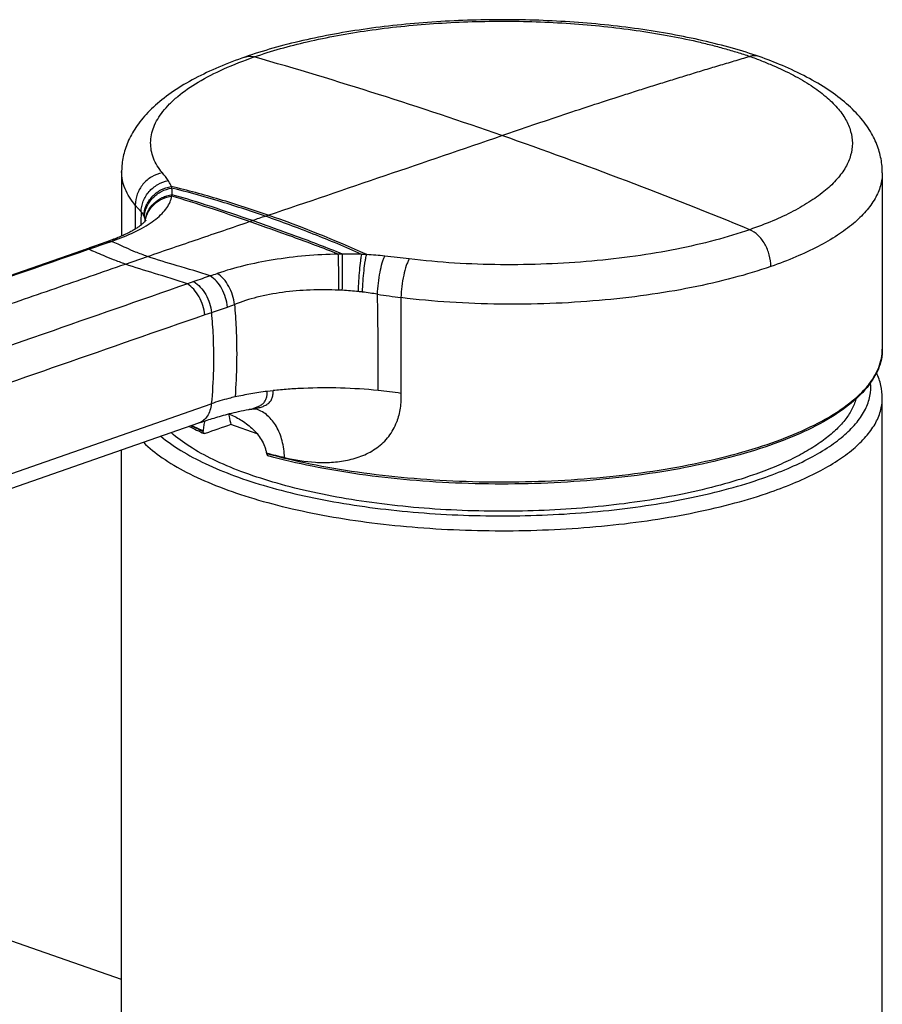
# Model space of a CAD drawing. Header units: millimetres. Extents: x 139 to 270, y -14 to 239.
# Tile 4 of 36: x 155.37 to 160.59, y 77.05 to 83. Entities that reach past the tile are written whole.
import ezdxf

# ---------------------------------------------------------------- set-up
doc = ezdxf.new("R2010")
doc.units = ezdxf.units.MM
doc.header["$LTSCALE"] = 23.1
doc.layers.get('0').update_dxf_attribs({"linetype": 'CONTINUOUS'})

msp = doc.modelspace()

# ---------------------------------------------------------------- linework, layer by layer
at = {"color": 7, "linetype": 'CONTINUOUS'}
for p, q in [((155.9891, 82.0814), (155.9891, 81.6918)), ((160.5891, 82.0744), (160.5891, 81.0068)), ((155.2676, 81.4379), (155.794, 81.6208)), ((155.8252, 81.6315), (155.794, 81.6208)), ((155.8589, 81.6431), (155.8252, 81.6315)), ((155.8925, 81.6548), (155.8589, 81.6431)), ((155.9055, 81.6594), (155.8925, 81.6548)), ((155.9195, 81.6644), (155.9055, 81.6594)), ((155.9326, 81.6692), (155.9195, 81.6644)), ((156.9045, 80.7567), (156.8693, 80.7526)), ((160.5891, 72.8572), (160.5891, 80.7116)), ((152.9468, 79.3383), (156.4568, 80.5618)), ((156.4568, 80.5618), (156.4714, 80.5669)), ((156.4714, 80.5669), (156.4884, 80.5726)), ((156.8086, 80.4961), (156.6499, 80.5514)), ((156.4828, 80.5105), (156.4833, 80.5138)), ((155.9891, 76.1217), (155.9891, 80.3988)), ((156.8646, 80.3809), (156.8652, 80.3772)), ((155.9891, 77.197), (153.2819, 78.1406))]:
    msp.add_line(p, q, dxfattribs=at)
at = {"color": 9, "linetype": 'CONTINUOUS'}
for p, q in [((156.0718, 81.8794), (156.0718, 81.7343)), ((156.1071, 81.8381), (156.0718, 81.8794)), ((156.1266, 81.8068), (156.1237, 81.8137)), ((156.858, 81.8114), (156.8758, 81.8175)), ((156.7623, 81.7788), (156.7802, 81.785)), ((155.7881, 81.6114), (155.8275, 81.6251)), ((156.0115, 81.5221), (156.1454, 81.5682)), ((156.4261, 81.4164), (156.3868, 81.4027)), ((157.678, 81.3195), (157.678, 80.7401)), ((156.5317, 81.2284), (156.4916, 81.2145)), ((160.5888, 80.994), (160.5888, 80.9946)), ((160.5888, 80.994), (160.5888, 80.9946)), ((153.0212, 79.4541), (156.5311, 80.6775))]:
    msp.add_line(p, q, dxfattribs=at)
at = {"color": 7, "linetype": 'CONTINUOUS'}
for points in [[(159.8436, 82.7772), (159.8257, 82.7834), (159.8063, 82.7899), (159.7865, 82.7963), (159.7664, 82.8026), (159.7459, 82.8088), (159.7252, 82.815), (159.7041, 82.8211), (159.6827, 82.8271), (159.6609, 82.8331), (159.6389, 82.8391), (159.6167, 82.8449), (159.5943, 82.8507), (159.5716, 82.8564), (159.5488, 82.8619), (159.5259, 82.8674), (159.5029, 82.8728), (159.4798, 82.878), (159.4566, 82.8831), (159.4333, 82.8881), (159.4099, 82.893), (159.3862, 82.8978), (159.3624, 82.9025), (159.3384, 82.9071), (159.3141, 82.9117), (159.2897, 82.9161), (159.2651, 82.9204), (159.2404, 82.9246), (159.2155, 82.9287), (159.1905, 82.9326), (159.1654, 82.9365), (159.1402, 82.9402), (159.1149, 82.9438), (159.0895, 82.9474), (159.064, 82.9508), (159.0384, 82.954), (159.0128, 82.9572), (158.987, 82.9603), (158.9612, 82.9632), (158.9353, 82.9661), (158.9093, 82.9688), (158.8832, 82.9714), (158.8571, 82.9739), (158.8309, 82.9763), (158.8046, 82.9786), (158.7782, 82.9807), (158.7518, 82.9828), (158.7253, 82.9847), (158.6987, 82.9865), (158.672, 82.9882), (158.6454, 82.9898), (158.6186, 82.9913), (158.5919, 82.9926), (158.565, 82.9939), (158.5382, 82.995), (158.5113, 82.996), (158.4844, 82.9969), (158.4575, 82.9977), (158.4305, 82.9983), (158.4036, 82.9988), (158.3766, 82.9993), (158.3496, 82.9996), (158.3226, 82.9998), (158.2956, 82.9998), (158.2686, 82.9998), (158.2416, 82.9996), (158.2146, 82.9994), (158.1876, 82.999), (158.1607, 82.9985), (158.1337, 82.9979), (158.1068, 82.9971), (158.0799, 82.9963), (158.053, 82.9953), (158.0261, 82.9942), (157.9993, 82.993), (157.9725, 82.9917), (157.9458, 82.9903), (157.9191, 82.9887), (157.8924, 82.987), (157.8658, 82.9853), (157.8393, 82.9834), (157.8128, 82.9814), (157.7864, 82.9792), (157.76, 82.977), (157.7337, 82.9746), (157.7075, 82.9722), (157.6814, 82.9696), (157.6553, 82.9669), (157.6293, 82.9641), (157.6034, 82.9611), (157.5776, 82.9581), (157.5519, 82.9549), (157.5263, 82.9517), (157.5008, 82.9483), (157.4754, 82.9448), (157.45, 82.9412), (157.4248, 82.9374), (157.3997, 82.9336), (157.3748, 82.9297), (157.3499, 82.9256), (157.3252, 82.9214), (157.3005, 82.9171), (157.276, 82.9127), (157.2516, 82.9082), (157.2274, 82.9036), (157.2033, 82.8989), (157.1793, 82.894), (157.1555, 82.889), (157.1319, 82.884), (157.1083, 82.8788), (157.085, 82.8735), (157.0618, 82.8681), (157.0387, 82.8626), (157.0158, 82.857), (156.9931, 82.8512), (156.9705, 82.8454), (156.9481, 82.8394), (156.9258, 82.8333), (156.9037, 82.8272), (156.8818, 82.8209), (156.8601, 82.8145), (156.8385, 82.8079), (156.8172, 82.8013), (156.796, 82.7946), (156.775, 82.7877), (156.7542, 82.7808), (156.7347, 82.774)], [(156.7347, 82.774), (156.7152, 82.7672), (156.6949, 82.7599), (156.6748, 82.7524), (156.6549, 82.7449), (156.6352, 82.7372), (156.6157, 82.7294), (156.5964, 82.7215), (156.5773, 82.7135), (156.5584, 82.7053), (156.5398, 82.697), (156.5214, 82.6886), (156.5031, 82.6801), (156.4852, 82.6714), (156.4674, 82.6626), (156.4499, 82.6537), (156.4326, 82.6447), (156.4156, 82.6355), (156.3988, 82.6262), (156.3822, 82.6167), (156.366, 82.6071), (156.35, 82.5974), (156.3342, 82.5876), (156.3188, 82.5776), (156.3036, 82.5675), (156.2888, 82.5573), (156.2742, 82.547), (156.26, 82.5366), (156.2462, 82.526), (156.2326, 82.5154), (156.2195, 82.5046), (156.2066, 82.4938), (156.1942, 82.4829), (156.1821, 82.4719), (156.1704, 82.4609), (156.1591, 82.4498), (156.1482, 82.4386), (156.1377, 82.4274), (156.1276, 82.4162), (156.1179, 82.4049), (156.1085, 82.3937), (156.0996, 82.3824), (156.0911, 82.3711), (156.083, 82.3599), (156.0752, 82.3486), (156.0679, 82.3374), (156.0609, 82.3262), (156.0543, 82.315), (156.048, 82.3038), (156.0421, 82.2927), (156.0365, 82.2815), (156.0313, 82.2705), (156.0265, 82.2594), (156.0219, 82.2484), (156.0177, 82.2374), (156.0137, 82.2264), (156.0101, 82.2154), (156.0068, 82.2045), (156.0038, 82.1936), (156.0011, 82.1827), (155.9986, 82.1718), (155.9965, 82.1609), (155.9946, 82.1501), (155.993, 82.1393), (155.9917, 82.1285), (155.9906, 82.1177), (155.9899, 82.107), (155.9893, 82.0962), (155.9891, 82.0855), (155.9891, 82.0814)], [(160.5891, 82.0743), (160.589, 82.0816), (160.5887, 82.0925), (160.5881, 82.1034), (160.5873, 82.1143), (160.5862, 82.1252), (160.5848, 82.1361), (160.5832, 82.1471), (160.5812, 82.158), (160.579, 82.1689), (160.5765, 82.1799), (160.5738, 82.1909), (160.5707, 82.2019), (160.5674, 82.2129), (160.5637, 82.2239), (160.5598, 82.2349), (160.5556, 82.246), (160.551, 82.257), (160.5461, 82.2681), (160.5409, 82.2792), (160.5354, 82.2903), (160.5296, 82.3015), (160.5234, 82.3127), (160.5168, 82.3238), (160.5099, 82.3351), (160.5026, 82.3463), (160.4949, 82.3575), (160.4869, 82.3688), (160.4785, 82.3801), (160.4696, 82.3914), (160.4604, 82.4027), (160.4507, 82.414), (160.4407, 82.4252), (160.4302, 82.4365), (160.4194, 82.4477), (160.4082, 82.4589), (160.3966, 82.47), (160.3847, 82.481), (160.3725, 82.4918), (160.36, 82.5026), (160.3471, 82.5132), (160.3339, 82.5238), (160.3204, 82.5343), (160.3064, 82.5447), (160.2921, 82.5551), (160.2774, 82.5654), (160.2623, 82.5756), (160.2469, 82.5857), (160.2312, 82.5957), (160.2152, 82.6056), (160.1989, 82.6153), (160.1824, 82.6249), (160.1657, 82.6343), (160.1487, 82.6437), (160.1313, 82.6529), (160.1136, 82.6621), (160.0956, 82.6712), (160.0772, 82.6802), (160.0586, 82.6891), (160.0398, 82.6979), (160.0211, 82.7064), (160.0027, 82.7146), (159.9846, 82.7224), (159.967, 82.7299), (159.9497, 82.737), (159.9326, 82.7439), (159.9155, 82.7507), (159.8981, 82.7574), (159.8803, 82.7641), (159.8618, 82.7708), (159.8436, 82.7772)], [(156.1348, 81.7869), (156.1348, 81.7869), (156.1347, 81.7868), (156.1346, 81.7865), (156.1343, 81.7861), (156.134, 81.7856), (156.1335, 81.7849), (156.1329, 81.784), (156.1322, 81.7831), (156.1313, 81.782), (156.1303, 81.7808), (156.1292, 81.7795), (156.1279, 81.7781), (156.1265, 81.7765), (156.1249, 81.7749), (156.1232, 81.7732), (156.1213, 81.7713), (156.1193, 81.7694), (156.1171, 81.7674), (156.1147, 81.7652), (156.1121, 81.763), (156.1093, 81.7607), (156.1064, 81.7584), (156.1032, 81.7559), (156.0999, 81.7534), (156.0964, 81.7508), (156.0926, 81.7481), (156.0887, 81.7454), (156.0846, 81.7426), (156.0803, 81.7397), (156.0757, 81.7368), (156.071, 81.7339), (156.0661, 81.7309), (156.0609, 81.7278), (156.0556, 81.7247), (156.05, 81.7216), (156.0442, 81.7185), (156.0382, 81.7153), (156.032, 81.7121), (156.0256, 81.7088), (156.0189, 81.7055), (156.012, 81.7022), (156.0049, 81.6989), (155.9976, 81.6956), (155.9901, 81.6922), (155.9824, 81.6889), (155.9744, 81.6855), (155.9662, 81.6822), (155.9579, 81.6788), (155.9493, 81.6755), (155.9406, 81.6722), (155.9326, 81.6692)], [(156.4884, 80.5726), (156.5069, 80.5786), (156.5167, 80.5818), (156.5268, 80.585), (156.5373, 80.5882), (156.548, 80.5915), (156.5589, 80.5948), (156.5702, 80.5981), (156.5816, 80.6014), (156.5933, 80.6048), (156.6052, 80.6081), (156.6173, 80.6114), (156.6296, 80.6146), (156.6423, 80.6179), (156.6552, 80.6212), (156.6686, 80.6244), (156.6823, 80.6277), (156.6965, 80.6309), (156.7111, 80.634), (156.7263, 80.6372), (156.742, 80.6403), (156.7569, 80.6431)], [(156.7569, 80.6431), (156.7583, 80.6433), (156.7602, 80.6437), (156.762, 80.644), (156.7639, 80.6443), (156.7656, 80.6445), (156.7673, 80.6448), (156.769, 80.645), (156.7706, 80.6452), (156.7721, 80.6454), (156.773, 80.6455)], [(156.773, 80.6455), (156.7749, 80.6457), (156.7772, 80.6459), (156.7794, 80.6461), (156.7816, 80.6462), (156.7836, 80.6464), (156.7855, 80.6465), (156.7874, 80.6466), (156.7891, 80.6467), (156.7908, 80.6468), (156.7923, 80.6468), (156.7938, 80.6469), (156.7952, 80.6469), (156.7965, 80.6469), (156.7977, 80.6469), (156.7988, 80.6469), (156.7999, 80.6469), (156.8008, 80.6469), (156.8017, 80.6468), (156.8025, 80.6468), (156.8032, 80.6468), (156.8039, 80.6467), (156.8044, 80.6467), (156.8049, 80.6467), (156.8052, 80.6466), (156.8055, 80.6466), (156.8057, 80.6466), (156.8058, 80.6466)]]:
    msp.add_lwpolyline(points, dxfattribs=at)
at = {"color": 9, "linetype": 'CONTINUOUS'}
for centre, radius, start, end in [((149.1316, 56.0392), 27.811, 70.77514, 74.01409), ((-27.1474, 623.976), 572.5386, 288.748595, 288.898016), ((148.5685, 54.4499), 29.497, 67.64527, 70.7589), ((155.5753, 81.538), 0.8504, 35.0924, 39.08401), ((155.8875, 81.9794), 0.4075, 353.45122, 354.69281), ((183.8908, 81.0949), 27.7936, 178.46767, 178.63409), ((166.6412, 52.9329), 30.4907, 108.71483, 108.86921), ((154.5909, 75.2454), 6.958, 65.54777, 70.82897), ((156.2982, 81.7581), 0.1675, 170.00599, 171.19801), ((151.289, 94.954), 14.0804, 288.80361, 289.23296), ((154.7487, 84.9686), 3.5128, 289.60332, 290.31475), ((157.42, 76.8957), 4.6879, 91.17366, 91.47864), ((157.3559, 79.6775), 1.9054, 87.42606, 90.96028), ((157.4052, 80.6264), 0.9551, 86.04846, 87.81331), ((157.3583, 79.4982), 2.0841, 83.87589, 86.8984), ((156.4195, 70.6766), 10.9555, 83.13697, 83.91609), ((158.3279, 76.1708), 5.5797, 108.85387, 109.92882), ((155.631, 84.2007), 2.8912, 288.00824, 288.90108), ((157.2311, 79.648), 1.718, 86.91387, 87.60762), ((157.2232, 79.5275), 1.8388, 83.81733, 86.86948), ((157.1901, 79.2027), 2.1652, 83.21602, 83.87286), ((157.2161, 79.4178), 1.9486, 80.54122, 83.22856), ((128.7298, 80.8067), 28.8115, 359.90244, 1.06035), ((158.4022, 86.8515), 5.5792, 261.07236, 262.54205), ((155.9781, 83.0676), 1.919, 289.82826, 291.18699), ((154.8671, 86.1471), 5.1927, 288.69734, 289.83435), ((160.3094, 81.0069), 0.2797, 357.48828, 359.99923), ((157.2768, 78.1638), 2.6074, 81.14781, 84.17816), ((156.7394, 80.4588), 0.1976, 70.5263, 72.18732), ((157.2378, 82.2218), 1.8704, 243.6912, 246.19409)]:
    msp.add_arc(centre, radius, start, end, dxfattribs=at)
at = {"color": 7, "linetype": 'CONTINUOUS'}
for centre, radius, start, end in [((157.2513, 82.2197), 1.8836, 243.02666, 246.09358), ((157.2423, 82.2349), 1.8811, 243.83936, 246.20227), ((157.8535, 83.9792), 3.7318, 254.63406, 256.37032)]:
    msp.add_arc(centre, radius, start, end, dxfattribs=at)
msp.add_ellipse((156.7587, 80.4546), major_axis=(0.7752, 0.2426), ratio=0.154379, start_param=1.66313, end_param=1.869243, dxfattribs=at)
at = {"color": 9, "linetype": 'CONTINUOUS'}
for points, knots in [([(156.7908, 82.7747), (156.896, 82.8112), (157.1234, 82.8745), (157.4866, 82.9406), (157.8802, 82.9815), (158.2893, 82.9954), (158.6326, 82.9841), (158.9028, 82.9608), (159.0982, 82.9369), (159.2858, 82.9067), (159.4361, 82.8757), (159.5509, 82.848), (159.6327, 82.8262), (159.7114, 82.8031), (159.7626, 82.7867), (159.7876, 82.778)], [0, 0, 0, 0, 0.109896, 0.232501, 0.36401, 0.500095, 0.636183, 0.702799, 0.767712, 0.83041, 0.890334, 0.919091, 0.946952, 0.973877, 1, 1, 1, 1]), ([(156.2353, 82.0742), (156.2129, 82.1005), (156.1854, 82.1445), (156.1671, 82.2086), (156.163, 82.2562), (156.1682, 82.3042), (156.188, 82.37), (156.2269, 82.4334), (156.2795, 82.4922), (156.3484, 82.5548), (156.4569, 82.6287), (156.6126, 82.7079), (156.7285, 82.7531), (156.7908, 82.7747)], [0, 0, 0, 0, 0.098322, 0.143812, 0.18839, 0.233391, 0.280121, 0.382986, 0.441085, 0.504294, 0.647096, 0.812534, 1, 1, 1, 1]), ([(156.7347, 82.774), (156.7434, 82.7771), (156.7624, 82.7803), (156.7814, 82.7774), (156.7908, 82.7747)], [0, 0, 0, 0, 0.486369, 1, 1, 1, 1]), ([(158.2891, 82.2992), (158.3515, 82.3206), (158.4763, 82.3635), (158.6636, 82.4267), (158.851, 82.4884), (159.0072, 82.5387), (159.1321, 82.5785), (159.2257, 82.6081), (159.3194, 82.6372), (159.4131, 82.6658), (159.5066, 82.6947), (159.6003, 82.7226), (159.694, 82.7502), (159.7563, 82.7691), (159.7876, 82.778)], [0, 0, 0, 0, 0.12588, 0.251551, 0.376931, 0.502037, 0.564518, 0.62695, 0.689278, 0.751531, 0.813789, 0.875898, 0.937953, 1, 1, 1, 1]), ([(159.7876, 82.778), (159.8116, 82.7696), (159.8584, 82.7519), (159.9471, 82.7155), (160.0482, 82.6679), (160.1557, 82.6059), (160.2452, 82.5401), (160.3164, 82.4717), (160.3685, 82.4008), (160.4005, 82.3273), (160.4114, 82.2523), (160.4005, 82.1773), (160.3683, 82.1041), (160.3161, 82.0332), (160.2448, 81.965), (160.1551, 81.8999), (160.0478, 81.8382), (159.9237, 81.7805), (159.8345, 81.7465), (159.7874, 81.7301)], [0, 0, 0, 0, 0.044545, 0.08758, 0.167817, 0.240082, 0.304543, 0.361699, 0.412277, 0.457802, 0.500532, 0.54324, 0.58873, 0.639263, 0.696331, 0.760764, 0.832909, 0.91275, 1, 1, 1, 1]), ([(159.8436, 82.7772), (159.8349, 82.7803), (159.8159, 82.7835), (159.7969, 82.7806), (159.7876, 82.778)], [0, 0, 0, 0, 0.486414, 1, 1, 1, 1]), ([(156.0718, 81.8794), (156.0464, 81.9088), (156.0145, 81.9573), (155.9927, 82.0285), (155.9891, 82.0639), (155.9891, 82.0814)], [0, 0, 0, 0, 0.523803, 0.764807, 1, 1, 1, 1]), ([(156.2353, 82.0742), (156.2128, 82.0698), (156.1688, 82.0529), (156.1153, 82.0075), (156.0799, 81.9474), (156.0716, 81.9017), (156.0718, 81.8794)], [0, 0, 0, 0, 0.25095, 0.50458, 0.755613, 1, 1, 1, 1]), ([(160.5891, 82.0743), (160.5891, 82.0479), (160.5811, 81.9929), (160.5462, 81.9134), (160.4895, 81.8365), (160.4121, 81.7625), (160.3147, 81.6918), (160.1981, 81.6249), (160.0635, 81.5623), (159.9665, 81.5254), (159.9154, 81.5076)], [0, 0, 0, 0, 0.08548, 0.176536, 0.277692, 0.39194, 0.520944, 0.665394, 0.825261, 1, 1, 1, 1]), ([(156.1071, 81.8381), (156.1074, 81.86), (156.1165, 81.9045), (156.1522, 81.9628), (156.2054, 82.0066), (156.2489, 82.0228), (156.2711, 82.0269)], [0, 0, 0, 0, 0.244096, 0.49454, 0.748069, 1, 1, 1, 1]), ([(156.1237, 81.8137), (156.1246, 81.8349), (156.1347, 81.8777), (156.1711, 81.9328), (156.2244, 81.9735), (156.2672, 81.9878), (156.2891, 81.9913)], [0, 0, 0, 0, 0.243311, 0.492165, 0.745437, 1, 1, 1, 1]), ([(156.1266, 81.8068), (156.1277, 81.8278), (156.138, 81.8702), (156.1746, 81.9246), (156.2279, 81.9644), (156.2706, 81.9782), (156.2924, 81.9814)], [0, 0, 0, 0, 0.243306, 0.491818, 0.744943, 1, 1, 1, 1]), ([(156.2891, 81.9913), (156.2882, 81.9943), (156.2836, 82.0069), (156.2769, 82.0186), (156.2711, 82.0269)], [0, 0, 0, 0, 0.241543, 1, 1, 1, 1]), ([(156.2924, 81.9815), (156.292, 81.9831), (156.2912, 81.9865), (156.2898, 81.9897), (156.2891, 81.9913)], [0, 0, 0, 0, 0.49387, 1, 1, 1, 1]), ([(156.8758, 81.8175), (156.7784, 81.8514), (156.5843, 81.9145), (156.3872, 81.9679), (156.2891, 81.9913)], [0, 0, 0, 0, 0.505796, 1, 1, 1, 1]), ([(156.2939, 81.9416), (156.2945, 81.9449), (156.2953, 81.9516), (156.2953, 81.9651), (156.2939, 81.975), (156.2924, 81.9815)], [0, 0, 0, 0, 0.254736, 0.504305, 1, 1, 1, 1]), ([(156.858, 81.8114), (156.7636, 81.8443), (156.5765, 81.9057), (156.3866, 81.9584), (156.2924, 81.9815)], [0, 0, 0, 0, 0.507495, 1, 1, 1, 1]), ([(155.9683, 81.6743), (156.0121, 81.6905), (156.0742, 81.7172), (156.1489, 81.7602), (156.1949, 81.7925), (156.2329, 81.8259), (156.2625, 81.8605), (156.283, 81.8959), (156.2905, 81.9208), (156.2923, 81.9329)], [0, 0, 0, 0, 0.32549, 0.469046, 0.59944, 0.716625, 0.821154, 0.914614, 1, 1, 1, 1]), ([(156.1319, 81.7828), (156.1339, 81.8025), (156.1453, 81.8418), (156.1816, 81.8916), (156.2243, 81.9213), (156.2631, 81.9363), (156.2837, 81.9406), (156.2941, 81.942)], [0, 0, 0, 0, 0.243411, 0.490608, 0.742861, 0.871029, 1, 1, 1, 1]), ([(156.1332, 81.7872), (156.1364, 81.8056), (156.1493, 81.8418), (156.1855, 81.8871), (156.2346, 81.9195), (156.2728, 81.9304), (156.2923, 81.9329)], [0, 0, 0, 0, 0.2438, 0.491187, 0.743452, 1, 1, 1, 1]), ([(156.7623, 81.7788), (156.6814, 81.807), (156.5256, 81.8609), (156.3685, 81.9112), (156.2923, 81.9329)], [0, 0, 0, 0, 0.519282, 1, 1, 1, 1]), ([(156.7802, 81.785), (156.697, 81.814), (156.5357, 81.8692), (156.3727, 81.9198), (156.2932, 81.9417)], [0, 0, 0, 0, 0.516597, 1, 1, 1, 1]), ([(156.1237, 81.8137), (156.1227, 81.8158), (156.1181, 81.8245), (156.1121, 81.8325), (156.1071, 81.8381)], [0, 0, 0, 0, 0.23884, 1, 1, 1, 1]), ([(156.1315, 81.7823), (156.1313, 81.7885), (156.13, 81.7969), (156.1274, 81.8048), (156.1266, 81.8068)], [0, 0, 0, 0, 0.747557, 1, 1, 1, 1]), ([(157.4415, 81.5809), (157.3447, 81.6242), (157.1516, 81.7049), (156.9554, 81.7775), (156.858, 81.8114)], [0, 0, 0, 0, 0.506922, 1, 1, 1, 1]), ([(156.1454, 81.5682), (156.2481, 81.6036), (156.4537, 81.674), (156.6595, 81.7436), (156.7623, 81.7788)], [0, 0, 0, 0, 0.500157, 1, 1, 1, 1]), ([(157.299, 81.582), (157.208, 81.6183), (157.0295, 81.6851), (156.8497, 81.7483), (156.7623, 81.7788)], [0, 0, 0, 0, 0.513992, 1, 1, 1, 1]), ([(157.324, 81.5826), (157.2322, 81.6201), (157.0515, 81.6892), (156.8692, 81.754), (156.7802, 81.785)], [0, 0, 0, 0, 0.512601, 1, 1, 1, 1]), ([(159.7874, 81.7301), (159.7185, 81.7061), (159.5724, 81.6622), (159.3414, 81.6093), (159.0924, 81.5676), (158.8295, 81.5377), (158.5573, 81.5204), (158.2804, 81.5162), (158.0033, 81.5258), (157.8195, 81.5423), (157.7287, 81.5536)], [0, 0, 0, 0, 0.10523, 0.219515, 0.34134, 0.468986, 0.600599, 0.734262, 0.868042, 1, 1, 1, 1]), ([(159.9154, 81.5076), (159.9154, 81.531), (159.9085, 81.5785), (159.8816, 81.6438), (159.8413, 81.6974), (159.8058, 81.7226), (159.7874, 81.7301)], [0, 0, 0, 0, 0.260855, 0.527484, 0.778976, 1, 1, 1, 1]), ([(155.794, 81.6208), (155.7966, 81.6217), (155.8075, 81.6248), (155.819, 81.6256), (155.8275, 81.6251)], [0, 0, 0, 0, 0.24705, 1, 1, 1, 1]), ([(155.8925, 81.6548), (155.8952, 81.6558), (155.9065, 81.6591), (155.9184, 81.66), (155.9273, 81.6594)], [0, 0, 0, 0, 0.247115, 1, 1, 1, 1]), ([(156.1454, 81.5682), (156.1213, 81.5766), (156.0777, 81.5928), (156.0188, 81.6181), (155.9705, 81.6406), (155.941, 81.6539), (155.9273, 81.6594)], [0, 0, 0, 0, 0.323077, 0.590561, 0.811907, 1, 1, 1, 1]), ([(155.9326, 81.6692), (155.9354, 81.6702), (155.9469, 81.6738), (155.9592, 81.6748), (155.9683, 81.6743)], [0, 0, 0, 0, 0.246983, 1, 1, 1, 1]), ([(152.3172, 80.4021), (152.4618, 80.4527), (152.751, 80.5533), (153.1847, 80.7048), (153.6185, 80.8561), (154.0522, 81.0074), (154.486, 81.1586), (155.0645, 81.3604), (155.4986, 81.5111), (155.7881, 81.6114)], [0, 0, 0, 0, 0.12499, 0.249968, 0.374954, 0.499938, 0.62492, 0.749908, 1, 1, 1, 1]), ([(155.754, 81.6069), (155.7567, 81.6078), (155.7678, 81.6111), (155.7795, 81.612), (155.7881, 81.6114)], [0, 0, 0, 0, 0.247108, 1, 1, 1, 1]), ([(156.0115, 81.5221), (155.9874, 81.5305), (155.9434, 81.5468), (155.8835, 81.5716), (155.8334, 81.5935), (155.8026, 81.6061), (155.7881, 81.6114)], [0, 0, 0, 0, 0.318265, 0.584907, 0.808221, 1, 1, 1, 1]), ([(156.5248, 81.4512), (156.4583, 81.4729), (156.3313, 81.5102), (156.2043, 81.5477), (156.1454, 81.5682)], [0, 0, 0, 0, 0.528585, 1, 1, 1, 1]), ([(157.299, 81.582), (157.167, 81.5799), (156.9741, 81.5635), (156.7311, 81.515), (156.6196, 81.4833), (156.5675, 81.4654)], [0, 0, 0, 0, 0.533016, 0.777703, 1, 1, 1, 1]), ([(157.3028, 81.3646), (157.3029, 81.4061), (157.3025, 81.4654), (157.3009, 81.5379), (157.2998, 81.5689), (157.299, 81.582)], [0, 0, 0, 0, 0.57258, 0.818571, 1, 1, 1, 1]), ([(157.3236, 81.3636), (157.3239, 81.4054), (157.3243, 81.4784), (157.3243, 81.5515), (157.324, 81.5826)], [0, 0, 0, 0, 0.573477, 1, 1, 1, 1]), ([(157.4212, 81.3556), (157.4218, 81.3774), (157.4237, 81.4208), (157.4281, 81.4826), (157.4331, 81.53), (157.4378, 81.5618), (157.4403, 81.5751), (157.4416, 81.5809)], [0, 0, 0, 0, 0.28931, 0.574402, 0.821075, 0.920538, 1, 1, 1, 1]), ([(157.4459, 81.3528), (157.4465, 81.3748), (157.4487, 81.4183), (157.4541, 81.4805), (157.4604, 81.5282), (157.4663, 81.5601), (157.4694, 81.5734), (157.4711, 81.5793)], [0, 0, 0, 0, 0.288511, 0.573438, 0.820391, 0.920136, 1, 1, 1, 1]), ([(157.5363, 81.3399), (157.5372, 81.3623), (157.5407, 81.407), (157.5502, 81.4706), (157.5613, 81.5192), (157.5719, 81.5515), (157.5776, 81.5647), (157.5806, 81.5704)], [0, 0, 0, 0, 0.284981, 0.568952, 0.817004, 0.918081, 1, 1, 1, 1]), ([(152.6145, 80.34), (152.6852, 80.3649), (152.8268, 80.414), (153.0391, 80.4879), (153.2514, 80.562), (153.5345, 80.6607), (153.8884, 80.784), (154.313, 80.9321), (154.7376, 81.0801), (155.1622, 81.2282), (155.5868, 81.3756), (155.8699, 81.4733), (156.0115, 81.5221)], [0, 0, 0, 0, 0.062514, 0.125015, 0.187528, 0.250044, 0.375066, 0.500089, 0.625113, 0.750134, 0.875101, 1, 1, 1, 1]), ([(156.3868, 81.4027), (156.3212, 81.4252), (156.1957, 81.4636), (156.07, 81.5018), (156.0115, 81.5221)], [0, 0, 0, 0, 0.528298, 1, 1, 1, 1]), ([(157.7287, 81.5536), (157.7251, 81.548), (157.7185, 81.5347), (157.706, 81.5021), (157.6931, 81.4525), (157.6824, 81.3878), (157.6787, 81.3422), (157.678, 81.3195)], [0, 0, 0, 0, 0.082773, 0.184488, 0.433301, 0.717008, 1, 1, 1, 1]), ([(159.9154, 81.5076), (159.8404, 81.4816), (159.6816, 81.4339), (159.4304, 81.3766), (159.1595, 81.3315), (158.8736, 81.2994), (158.5777, 81.2811), (158.2767, 81.2773), (157.9759, 81.2886), (157.7765, 81.3071), (157.678, 81.3195)], [0, 0, 0, 0, 0.105271, 0.219627, 0.341545, 0.46929, 0.600979, 0.734646, 0.868298, 1, 1, 1, 1]), ([(156.629, 81.2624), (156.6273, 81.2816), (156.6196, 81.3198), (156.5972, 81.3728), (156.5658, 81.4182), (156.539, 81.4421), (156.5248, 81.4512)], [0, 0, 0, 0, 0.259977, 0.521964, 0.772281, 1, 1, 1, 1]), ([(156.6716, 81.2784), (156.6697, 81.2974), (156.6617, 81.3352), (156.6392, 81.3876), (156.6081, 81.4326), (156.5816, 81.4563), (156.5675, 81.4654)], [0, 0, 0, 0, 0.259933, 0.521943, 0.772315, 1, 1, 1, 1]), ([(156.3868, 81.4027), (156.0979, 81.302), (154.9413, 80.8989), (153.7848, 80.4956), (152.9172, 80.193)], [0, 0, 0, 0, 0.249814, 1, 1, 1, 1]), ([(156.4916, 81.2145), (156.4898, 81.2337), (156.482, 81.2718), (156.4595, 81.3246), (156.428, 81.3699), (156.4011, 81.3937), (156.3868, 81.4027)], [0, 0, 0, 0, 0.259575, 0.521326, 0.771746, 1, 1, 1, 1]), ([(156.4261, 81.4164), (156.4404, 81.4074), (156.4676, 81.3837), (156.4994, 81.3385), (156.5222, 81.2857), (156.53, 81.2476), (156.5317, 81.2284)], [0, 0, 0, 0, 0.228741, 0.47923, 0.740746, 1, 1, 1, 1]), ([(157.3028, 81.3646), (157.2449, 81.367), (157.1308, 81.3675), (156.9649, 81.354), (156.8115, 81.3255), (156.7159, 81.2958), (156.6716, 81.2784)], [0, 0, 0, 0, 0.271305, 0.532888, 0.777705, 1, 1, 1, 1]), ([(156.6716, 81.2784), (156.6757, 81.231), (156.6879, 81.0449), (156.6857, 80.8577), (156.6749, 80.7191)], [0, 0, 0, 0, 0.254818, 1, 1, 1, 1]), ([(156.4916, 81.2145), (156.2023, 81.1142), (155.6239, 80.9132), (154.9012, 80.661), (154.3228, 80.4594), (153.8892, 80.308), (153.4554, 80.1567), (153.1662, 80.056), (153.0217, 80.0054)], [0, 0, 0, 0, 0.249946, 0.499958, 0.624966, 0.749979, 0.874987, 1, 1, 1, 1]), ([(156.5317, 81.2284), (156.5361, 81.1816), (156.549, 80.9982), (156.545, 80.8135), (156.5311, 80.6775)], [0, 0, 0, 0, 0.256252, 1, 1, 1, 1]), ([(156.8652, 80.3772), (156.9523, 80.3533), (157.1347, 80.3105), (157.4196, 80.2619), (157.721, 80.2273), (158.0334, 80.2075), (158.3506, 80.2029), (158.6667, 80.2134), (158.9755, 80.239), (159.2712, 80.2791), (159.5482, 80.3329), (159.8011, 80.3994), (160.0254, 80.4772), (160.2169, 80.565), (160.3723, 80.6611), (160.4739, 80.7509), (160.5318, 80.8261), (160.5626, 80.8812), (160.5823, 80.9372), (160.5879, 80.9753), (160.5888, 80.994)], [0, 0, 0, 0, 0.067704, 0.140208, 0.216367, 0.294928, 0.374575, 0.45396, 0.531744, 0.606631, 0.677406, 0.742973, 0.802408, 0.855024, 0.900469, 0.938899, 0.95578, 0.971365, 0.98597, 1, 1, 1, 1]), ([(159.8659, 80.2276), (159.9175, 80.2455), (160.0151, 80.2829), (160.1501, 80.3465), (160.2659, 80.4146), (160.3615, 80.4866), (160.4359, 80.5619), (160.4883, 80.6404), (160.5174, 80.7215), (160.5204, 80.7767), (160.5179, 80.8031)], [0, 0, 0, 0, 0.176817, 0.337872, 0.482608, 0.611071, 0.724151, 0.823931, 0.91409, 1, 1, 1, 1]), ([(156.7569, 80.6431), (156.7712, 80.6457), (156.7926, 80.6511), (156.8197, 80.6625), (156.8388, 80.6739), (156.8547, 80.6892), (156.8649, 80.7087), (156.8693, 80.7303), (156.8696, 80.7451), (156.8693, 80.7526)], [0, 0, 0, 0, 0.24826, 0.375212, 0.501889, 0.626046, 0.748043, 0.871995, 1, 1, 1, 1]), ([(156.773, 80.6455), (156.781, 80.6463), (156.7969, 80.6486), (156.8207, 80.6539), (156.8442, 80.6615), (156.8666, 80.6722), (156.8862, 80.6873), (156.8994, 80.7081), (156.9048, 80.7322), (156.9049, 80.7487), (156.9045, 80.757)], [0, 0, 0, 0, 0.122172, 0.247076, 0.373871, 0.501027, 0.626113, 0.748308, 0.871972, 1, 1, 1, 1]), ([(157.5412, 80.7577), (157.4654, 80.7655), (157.3148, 80.775), (157.1639, 80.774), (157.0894, 80.7708)], [0, 0, 0, 0, 0.505492, 1, 1, 1, 1]), ([(157.678, 80.7401), (157.6788, 80.7106), (157.6762, 80.6519), (157.6624, 80.5946), (157.6523, 80.5674)], [0, 0, 0, 0, 0.50427, 1, 1, 1, 1]), ([(156.5311, 80.6775), (156.5297, 80.6639), (156.5247, 80.6379), (156.5091, 80.6032), (156.4864, 80.5766), (156.4668, 80.5653), (156.4568, 80.5618)], [0, 0, 0, 0, 0.285315, 0.544344, 0.779478, 1, 1, 1, 1]), ([(156.6749, 80.719), (156.6623, 80.7161), (156.6138, 80.7043), (156.5659, 80.6901), (156.5311, 80.6775)], [0, 0, 0, 0, 0.259051, 1, 1, 1, 1]), ([(159.9154, 80.1447), (159.9666, 80.1625), (160.0635, 80.1995), (160.1982, 80.2622), (160.3147, 80.3292), (160.4121, 80.3999), (160.4895, 80.4739), (160.5462, 80.5508), (160.5811, 80.6302), (160.5891, 80.6852), (160.5891, 80.7116)], [0, 0, 0, 0, 0.174784, 0.334676, 0.479145, 0.608166, 0.722418, 0.823564, 0.914591, 1, 1, 1, 1]), ([(156.9741, 80.3526), (156.9728, 80.3868), (156.964, 80.452), (156.9301, 80.5398), (156.8849, 80.5977), (156.8411, 80.6297), (156.8174, 80.6408), (156.8053, 80.6451)], [0, 0, 0, 0, 0.287597, 0.547743, 0.78173, 0.892014, 1, 1, 1, 1]), ([(156.1204, 80.4446), (156.1552, 80.4102), (156.2383, 80.344), (156.3855, 80.2579), (156.5623, 80.1789), (156.766, 80.1081), (156.9936, 80.0466), (157.2415, 79.9955), (157.506, 79.9555), (157.8788, 79.9177), (158.355, 79.902), (158.8293, 79.9271), (159.1963, 79.9726), (159.4537, 80.0178), (159.6926, 80.0738), (159.8439, 80.1198), (159.9154, 80.1447)], [0, 0, 0, 0, 0.03738, 0.080742, 0.130113, 0.185194, 0.245458, 0.310213, 0.378644, 0.449846, 0.596602, 0.74241, 0.812447, 0.879285, 0.942057, 1, 1, 1, 1]), ([(156.2266, 80.4816), (156.264, 80.4499), (156.3507, 80.389), (156.5002, 80.3099), (156.6762, 80.2376), (156.8762, 80.1733), (157.0972, 80.1179), (157.3361, 80.0723), (157.5893, 80.0371), (157.9439, 80.0046), (158.3946, 79.9932), (158.8424, 80.0194), (159.1882, 80.0638), (159.4305, 80.1072), (159.6557, 80.1605), (159.7984, 80.204), (159.8659, 80.2276)], [0, 0, 0, 0, 0.03924, 0.084305, 0.135094, 0.191245, 0.252208, 0.317296, 0.385717, 0.456603, 0.602016, 0.74592, 0.814952, 0.880833, 0.942753, 1, 1, 1, 1])]:
    msp.add_open_spline(points, degree=3, knots=knots, dxfattribs=at)
at = {"color": 7, "linetype": 'CONTINUOUS'}
for points, knots in [([(160.5891, 81.0069), (160.5891, 80.987), (160.585, 80.9467), (160.5669, 80.8875), (160.5373, 80.8295), (160.481, 80.7515), (160.381, 80.659), (160.2273, 80.5606), (160.0375, 80.4711), (159.8149, 80.3919), (159.5632, 80.3241), (159.2871, 80.2691), (158.9918, 80.228), (158.6829, 80.2014), (158.3665, 80.19), (158.0486, 80.1939), (157.7353, 80.2132), (157.4327, 80.2473), (157.1466, 80.2957), (156.9633, 80.3385), (156.8757, 80.3625)], [0, 0, 0, 0, 0.014808, 0.030028, 0.046042, 0.063176, 0.101696, 0.146891, 0.199103, 0.258096, 0.323248, 0.39367, 0.468284, 0.545878, 0.625152, 0.704757, 0.783335, 0.859556, 0.932161, 1, 1, 1, 1]), ([(160.5891, 80.7116), (160.5891, 80.7376), (160.583, 80.7902), (160.5655, 80.8401), (160.5544, 80.8642)], [0, 0, 0, 0, 0.494883, 1, 1, 1, 1]), ([(156.8693, 80.7526), (156.8359, 80.7482), (156.7867, 80.7402), (156.722, 80.7286), (156.6904, 80.7224), (156.6749, 80.719)], [0, 0, 0, 0, 0.511274, 0.758634, 1, 1, 1, 1]), ([(157.0894, 80.7708), (157.0737, 80.7699), (157.0424, 80.7684), (156.9807, 80.7645), (156.9348, 80.7605), (156.9045, 80.757)], [0, 0, 0, 0, 0.254556, 0.506087, 1, 1, 1, 1]), ([(160.4292, 80.7056), (160.4231, 80.6834), (160.4047, 80.6385), (160.3622, 80.5751), (160.3045, 80.5136), (160.2321, 80.4542), (160.1454, 80.3973), (160.0452, 80.3433), (159.9321, 80.2924), (159.8515, 80.262), (159.8094, 80.2473)], [0, 0, 0, 0, 0.086532, 0.18111, 0.286168, 0.403223, 0.53307, 0.675964, 0.831759, 1, 1, 1, 1]), ([(156.637, 80.6166), (156.6614, 80.6067), (156.711, 80.5818), (156.7799, 80.5315), (156.828, 80.4749), (156.8511, 80.4286), (156.8602, 80.4009), (156.8636, 80.3868), (156.8648, 80.3797)], [0, 0, 0, 0, 0.230545, 0.485074, 0.744523, 0.873069, 0.936767, 1, 1, 1, 1]), ([(156.6373, 80.6164), (156.6377, 80.6112), (156.64, 80.5892), (156.645, 80.5676), (156.6499, 80.5514)], [0, 0, 0, 0, 0.237328, 1, 1, 1, 1]), ([(156.4831, 80.5128), (156.4844, 80.5239), (156.4871, 80.5446), (156.4914, 80.5651), (156.494, 80.5744)], [0, 0, 0, 0, 0.534697, 1, 1, 1, 1]), ([(156.9741, 80.3526), (157.0355, 80.3377), (157.1302, 80.3224), (157.258, 80.3221), (157.3546, 80.3341), (157.4488, 80.3616), (157.5214, 80.4006), (157.572, 80.4426), (157.6052, 80.4796), (157.6325, 80.5214), (157.6464, 80.5518), (157.6523, 80.5674)], [0, 0, 0, 0, 0.243723, 0.36773, 0.49273, 0.61838, 0.744437, 0.807806, 0.871433, 0.935453, 1, 1, 1, 1]), ([(159.8094, 80.2473), (159.7437, 80.2244), (159.605, 80.1822), (159.3859, 80.1304), (159.1502, 80.0884), (158.8138, 80.0457), (158.3784, 80.021), (157.9406, 80.0331), (157.5967, 80.0657), (157.3516, 80.1007), (157.1208, 80.1458), (156.9077, 80.2005), (156.7156, 80.2638), (156.5472, 80.3347), (156.4049, 80.4123), (156.3232, 80.472), (156.2881, 80.503)], [0, 0, 0, 0, 0.057457, 0.119636, 0.185807, 0.255144, 0.399628, 0.545452, 0.616437, 0.684864, 0.749853, 0.810607, 0.866434, 0.916792, 0.961336, 1, 1, 1, 1]), ([(156.488, 80.4977), (156.487, 80.4981), (156.4852, 80.4994), (156.4827, 80.5037), (156.4825, 80.5078), (156.4828, 80.5105)], [0, 0, 0, 0, 0.214446, 0.445756, 1, 1, 1, 1]), ([(156.495, 80.4977), (156.4943, 80.4975), (156.4921, 80.4968), (156.4895, 80.497), (156.488, 80.4977)], [0, 0, 0, 0, 0.274785, 1, 1, 1, 1]), ([(156.8652, 80.3772), (156.8657, 80.3738), (156.8677, 80.3676), (156.873, 80.3632), (156.8757, 80.3625)], [0, 0, 0, 0, 0.546696, 1, 1, 1, 1])]:
    msp.add_open_spline(points, degree=3, knots=knots, dxfattribs=at)

doc.saveas('drawing.dxf')
